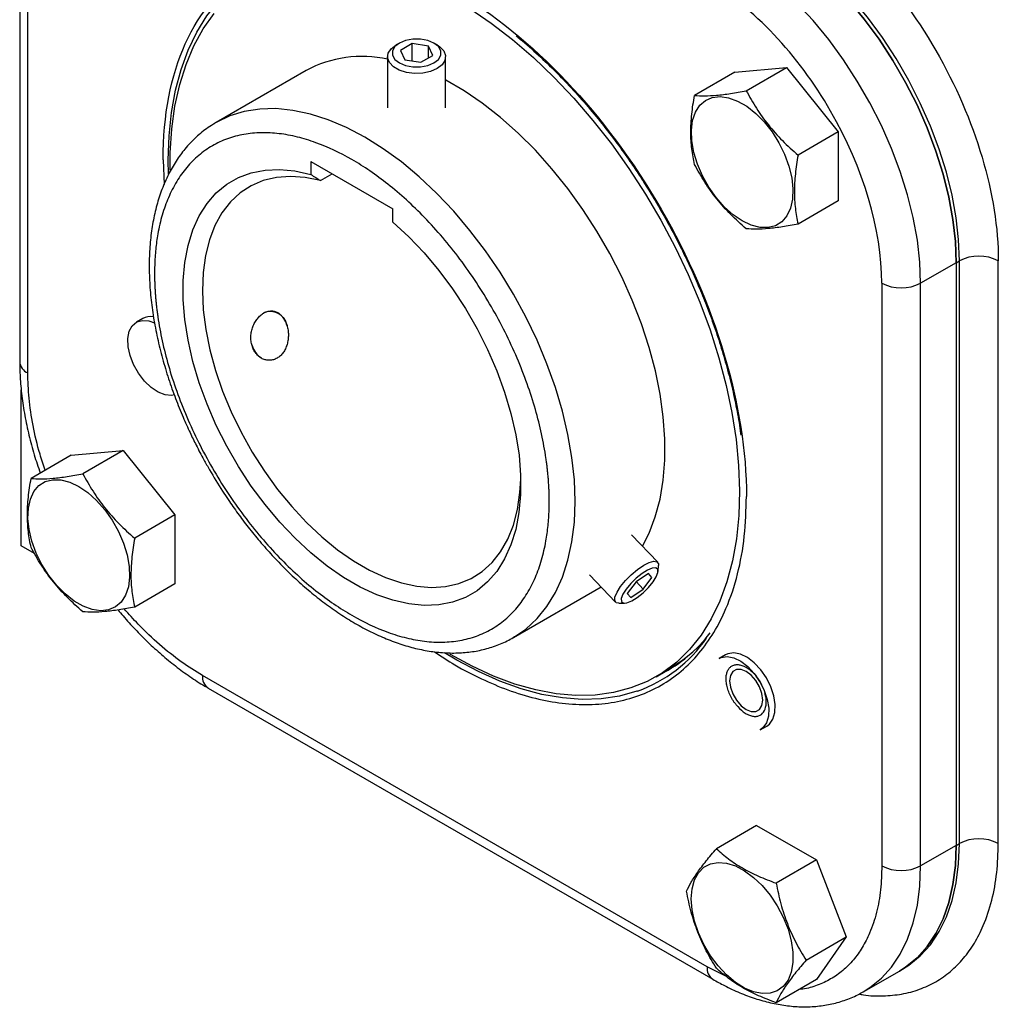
# Model space of a CAD drawing. Header units: inches. Extents: x 0.2 to 10.8, y 0.2 to 8.2.
# Tile 11 of 18: x 9.118 to 9.819, y 1.15 to 1.856. Entities that reach past the tile are written whole.
import ezdxf

# ---------------------------------------------------------------- set-up
doc = ezdxf.new("R2010")
doc.units = ezdxf.units.IN
doc.header["$MEASUREMENT"] = 0

msp = doc.modelspace()

# ---------------------------------------------------------------- linework, layer by layer
for p, q in [((9.11761546, 2.0284979), (9.11761546, 1.61058331)), ((9.12338107, 1.6025478), (9.12338107, 2.02046239)), ((9.38985717, 1.83917939), (9.38749977, 1.83781805)), ((9.39912044, 1.83874407), (9.39061527, 1.83383414)), ((9.41073872, 1.83694691), (9.39912044, 1.83874407)), ((9.39912044, 1.82629299), (9.39912044, 1.83874407)), ((9.41385183, 1.83023982), (9.41073872, 1.83694691)), ((9.41073872, 1.82844266), (9.41073872, 1.83694691)), ((9.41696734, 1.83781805), (9.41460993, 1.83917939)), ((9.38140022, 1.82931518), (9.38140022, 1.79263575)), ((9.39061527, 1.83383414), (9.39372838, 1.82712705)), ((9.40534666, 1.82532989), (9.41385183, 1.83023982)), ((9.42306688, 1.79263575), (9.42306688, 1.82931518)), ((9.39372838, 1.82712705), (9.40534666, 1.82532989)), ((9.32298979, 1.81941271), (9.25849645, 1.7821815)), ((9.63035085, 1.81825764), (9.60154333, 1.80162741)), ((9.63035085, 1.81825764), (9.66746931, 1.82157659)), ((9.6386618, 1.80494636), (9.66746931, 1.82157659)), ((9.66746931, 1.82157659), (9.70458778, 1.77540157)), ((9.70458778, 1.77540157), (9.67578026, 1.75877134)), ((9.70458778, 1.77540157), (9.70458778, 1.7259076)), ((9.22045494, 1.75546555), (9.22114376, 1.73765607)), ((9.22433725, 1.74513616), (9.22416138, 1.75508826)), ((9.32637269, 1.75421537), (9.38529825, 1.72019837)), ((9.32637269, 1.75421537), (9.32637269, 1.74481738)), ((9.3333324, 1.74053353), (9.34170265, 1.74536558)), ((9.70458778, 1.7259076), (9.67578026, 1.70927737)), ((9.38529825, 1.71080038), (9.38529825, 1.72019837)), ((9.78919356, 1.68163159), (9.76367462, 1.66689982)), ((9.78919356, 1.68163159), (9.79151347, 1.68297085)), ((9.78919356, 1.68163159), (9.78919356, 1.26371701)), ((9.79151347, 1.26505626), (9.79151347, 1.68297085)), ((9.81935231, 1.26505626), (9.81935231, 1.68297085)), ((9.73583577, 1.66689982), (9.73583577, 1.24898523)), ((9.76367462, 1.24898523), (9.76367462, 1.66689982)), ((9.20589986, 1.6416132), (9.20126006, 1.6389347)), ((9.11874127, 1.47860917), (9.11874127, 1.59049043)), ((9.15462906, 1.54354002), (9.19174753, 1.54685897)), ((9.19174753, 1.54685897), (9.16294001, 1.53022875)), ((9.19174753, 1.54685897), (9.22886599, 1.50068395)), ((9.15462906, 1.54354002), (9.12582155, 1.5269098)), ((9.22886599, 1.50068395), (9.20005848, 1.48405373)), ((9.22886599, 1.50068395), (9.22886599, 1.45118998)), ((9.57509817, 1.46673668), (9.55642736, 1.48644571)), ((9.12834913, 1.47306266), (9.11874127, 1.47860917)), ((9.57538604, 1.46016941), (9.57572932, 1.46438412)), ((9.52617864, 1.4577904), (9.54484945, 1.43808138)), ((9.56841324, 1.45863651), (9.55955599, 1.45282946)), ((9.56474684, 1.44739122), (9.57100866, 1.45591739)), ((9.57100866, 1.45591739), (9.56841324, 1.45863651)), ((9.22886599, 1.45118998), (9.20005848, 1.43455976)), ((9.47173372, 1.4128037), (9.53448066, 1.44902674)), ((9.55955599, 1.45282946), (9.55329417, 1.44430329)), ((9.5595801, 1.45284526), (9.56474684, 1.44739122)), ((9.55329417, 1.44430329), (9.55588959, 1.44158417)), ((9.5533027, 1.44431491), (9.55588959, 1.44158417)), ((9.55588959, 1.44158417), (9.56474684, 1.44739122)), ((9.54716445, 1.43732397), (9.55139156, 1.43743888)), ((9.62379182, 1.40036931), (9.61915201, 1.39769081)), ((9.57395364, 1.38468346), (9.58819459, 1.39290458)), ((9.61056094, 1.17664211), (9.2486559, 1.38556544)), ((9.2527336, 1.37655275), (9.61463865, 1.16762941)), ((9.64867717, 1.34654619), (9.65331697, 1.34922469)), ((9.64603896, 1.27797118), (9.61723144, 1.26134095)), ((9.64603896, 1.27797118), (9.68889967, 1.25322821)), ((9.78919356, 1.26371701), (9.79151347, 1.26505626)), ((9.78919356, 1.26371701), (9.76367462, 1.24898523)), ((9.68889967, 1.25322821), (9.66009215, 1.23659799)), ((9.68889967, 1.25322821), (9.71033003, 1.1979937)), ((9.68152251, 1.18136347), (9.71033003, 1.1979937)), ((9.71033003, 1.1979937), (9.68889967, 1.16750214)), ((9.62449437, 1.16957985), (9.61056094, 1.17664211)), ((9.72289757, 1.1588583), (9.74841651, 1.17359008)), ((9.74841651, 1.17359008), (9.75073642, 1.17492933)), ((9.68889967, 1.16750214), (9.66009215, 1.15087192))]:
    msp.add_line(p, q)
at = {"flags": 128}
for points in [[(9.64999931, 1.9227231), (9.66284254, 1.91462319), (9.67557619, 1.90522105), (9.68809163, 1.89459687), (9.70028208, 1.88284131), (9.71204353, 1.87005467), (9.72327564, 1.85634602), (9.73388259, 1.84183234), (9.74377387, 1.82663744), (9.7528651, 1.81089097), (9.76107872, 1.79472726), (9.76834465, 1.77828422), (9.77460089, 1.76170213), (9.77979408, 1.74512247), (9.78387991, 1.7286867), (9.78682351, 1.71253503), (9.78859978, 1.69680526), (9.78919356, 1.68163159)], [(9.78919356, 1.68163159), (9.78859978, 1.69680526), (9.78682351, 1.71253503), (9.78387991, 1.7286867), (9.77979408, 1.74512247), (9.77460089, 1.76170213), (9.76834465, 1.77828422), (9.76107872, 1.79472726), (9.7528651, 1.81089097), (9.74377387, 1.82663744), (9.73388259, 1.84183234), (9.72327564, 1.85634602), (9.71204353, 1.87005467), (9.70028208, 1.88284131), (9.68809163, 1.89459687), (9.67557619, 1.90522105), (9.66284254, 1.91462319), (9.64999931, 1.9227231)], [(9.79151347, 1.68297085), (9.79091969, 1.69814451), (9.78914342, 1.71387428), (9.78619981, 1.73002595), (9.78211399, 1.74646173), (9.7769208, 1.76304138), (9.77066455, 1.77962347), (9.76339863, 1.79606651), (9.75518501, 1.81223022), (9.74609378, 1.82797669), (9.73620249, 1.84317159), (9.72559555, 1.85768528), (9.71436343, 1.87139392), (9.70260198, 1.88418057), (9.69041153, 1.89593612), (9.67789609, 1.9065603), (9.66516244, 1.91596245), (9.65231922, 1.92406236)], [(9.76367462, 1.66689982), (9.76308084, 1.68207348), (9.76130457, 1.69780325), (9.75836096, 1.71395492), (9.75427514, 1.7303907), (9.74908195, 1.74697036), (9.7428257, 1.76355244), (9.73555978, 1.77999548), (9.72734616, 1.79615919), (9.71825493, 1.81190567), (9.70836364, 1.82710057), (9.6977567, 1.84161425), (9.68652458, 1.85532289), (9.67476313, 1.86810954), (9.66257268, 1.8798651), (9.65005724, 1.89048927), (9.63732359, 1.89989142), (9.62448037, 1.90799133)], [(9.22416138, 1.75508826), (9.22474012, 1.77261505), (9.22647311, 1.78937563), (9.22935064, 1.80527626), (9.23335664, 1.82022802), (9.23846869, 1.83414729), (9.2446582, 1.84695623), (9.25189057, 1.85858321), (9.26012535, 1.86896321), (9.26931648, 1.87803817), (9.27143265, 1.87983029)], [(9.22549538, 1.74797584), (9.2255715, 1.76041137), (9.22667322, 1.77757195), (9.22893733, 1.79391431), (9.23235087, 1.80934485), (9.23689428, 1.82377517), (9.24254154, 1.83712262), (9.2492603, 1.84931074), (9.25701208, 1.86026974)], [(9.44030926, 1.86396896), (9.45569712, 1.85347696), (9.47093554, 1.84173197), (9.48593724, 1.82880125), (9.5006163, 1.81475887), (9.51488863, 1.79968526), (9.52867248, 1.78366677), (9.54188891, 1.76679515), (9.5544622, 1.74916704), (9.56632034, 1.73088341), (9.5773954, 1.71204898), (9.58762396, 1.69277164), (9.59694742, 1.67316181), (9.60531237, 1.65333181), (9.61267091, 1.63339523), (9.61898088, 1.61346625), (9.62420615, 1.59365904), (9.62831677, 1.57408704), (9.63128922, 1.55486236), (9.63310645, 1.53609513), (9.63375807, 1.51789283), (9.63324033, 1.50035972), (9.63155621, 1.48359624), (9.62871535, 1.46769841), (9.62473402, 1.45275728), (9.61963504, 1.43885844), (9.61344759, 1.4260815), (9.60620714, 1.41449965), (9.59795514, 1.40417921), (9.58873887, 1.39517932), (9.57861111, 1.38755152), (9.56762988, 1.38133949), (9.55585807, 1.37657883), (9.54336312, 1.3732968), (9.53021659, 1.3715122), (9.51649379, 1.37123525), (9.50227331, 1.37246754), (9.48763662, 1.37520201), (9.47266754, 1.379423), (9.45745183, 1.38510633), (9.44207663, 1.39221944), (9.42663002, 1.4007216), (9.42594475, 1.40113007)], [(9.41696734, 1.83781805), (9.41891149, 1.83652259), (9.42175334, 1.83351813), (9.4230138, 1.83017316), (9.42259078, 1.82675869), (9.42051853, 1.82355134), (9.41696494, 1.82081093), (9.4122179, 1.81875949), (9.40666199, 1.8175632), (9.40074732, 1.817319), (9.39495305, 1.81804665), (9.3897486, 1.81968721), (9.38555561, 1.82210777), (9.38271377, 1.82511223), (9.3814533, 1.8284572), (9.38187632, 1.83187167), (9.38394857, 1.83507903), (9.38750216, 1.83781943), (9.38750216, 1.83781943)], [(9.38985918, 1.83918055), (9.38664094, 1.83662344), (9.384949, 1.83361737), (9.384949, 1.8304566), (9.38664094, 1.82745053), (9.38985918, 1.82489341), (9.39428872, 1.82303556), (9.39949595, 1.82205883), (9.40497115, 1.82205883), (9.41017838, 1.82303556), (9.41460792, 1.82489341), (9.41782617, 1.82745053), (9.4195181, 1.8304566), (9.4195181, 1.83361737), (9.41782617, 1.83662344), (9.41460792, 1.83918055), (9.41017838, 1.84103841), (9.40497115, 1.84201514), (9.39949595, 1.84201514), (9.39428872, 1.84103841), (9.38985918, 1.83918055)], [(9.56410503, 1.47834111), (9.56890085, 1.48761127), (9.57340504, 1.49928385), (9.57681485, 1.51198721), (9.57910433, 1.52562468), (9.58025605, 1.54009245), (9.58026126, 1.55528043), (9.5791199, 1.57107301), (9.57684068, 1.58735002), (9.57344093, 1.60398757), (9.56894652, 1.62085905), (9.56339167, 1.63783604), (9.55681865, 1.65478935), (9.54927748, 1.67158994), (9.54082555, 1.68810996), (9.5315272, 1.70422368), (9.52145318, 1.71980847), (9.51068017, 1.73474571), (9.49929016, 1.74892172), (9.48736982, 1.76222862), (9.47500989, 1.77456513), (9.46230442, 1.78583736), (9.44935012, 1.79595953), (9.43624557, 1.80485459), (9.42309051, 1.81245486), (9.42306688, 1.81246731)], [(9.63568663, 1.7116086), (9.62917279, 1.71604594), (9.62286832, 1.72169464), (9.61697583, 1.72837313), (9.61168473, 1.73586678), (9.60716507, 1.74393471), (9.60356211, 1.75231763), (9.60099167, 1.76074611), (9.59953634, 1.76894923), (9.59924292, 1.77666336), (9.60012083, 1.78364054), (9.60214185, 1.78965653), (9.60524103, 1.79451797), (9.60931875, 1.7980686), (9.61424396, 1.80019431), (9.61985836, 1.80082678), (9.62598148, 1.79994568), (9.63241654, 1.79757932), (9.63895671, 1.79380376), (9.64539177, 1.78874036), (9.65151489, 1.78255185), (9.65712929, 1.77543714), (9.6620545, 1.7676249), (9.66613222, 1.75936623), (9.6692314, 1.75092655), (9.67125242, 1.74257714), (9.67213033, 1.73458635), (9.67183691, 1.727211), (9.67038158, 1.72068816), (9.66781114, 1.71522746), (9.66420818, 1.71100442), (9.65968852, 1.70815478), (9.65439742, 1.70677011), (9.64850493, 1.70689494), (9.64220046, 1.70852523), (9.63568663, 1.7116086)], [(9.51590885, 1.51044121), (9.51533504, 1.52594899), (9.51361796, 1.54200126), (9.51077068, 1.55847585), (9.50681488, 1.57524739), (9.50178065, 1.59218822), (9.49570632, 1.60916942), (9.48863811, 1.62606176), (9.48062981, 1.64273667), (9.47174238, 1.65906724), (9.46204345, 1.67492919), (9.45160684, 1.6902018), (9.44051197, 1.70476884), (9.42884329, 1.71851945), (9.41668959, 1.73134896), (9.40414338, 1.74315975), (9.39130015, 1.75386192), (9.37825763, 1.76337403), (9.36511508, 1.77162368), (9.35197254, 1.77854809), (9.33893002, 1.78409455), (9.32608679, 1.78822086), (9.31354058, 1.79089562), (9.30138688, 1.79209846), (9.2897182, 1.79182023), (9.27862333, 1.79006306), (9.26818672, 1.7868403), (9.25849645, 1.7821815)], [(9.25849645, 1.7821815), (9.25848779, 1.78217649), (9.25786659, 1.78181357)], [(9.38529825, 1.71080038), (9.39667141, 1.70024712), (9.40765136, 1.68865289), (9.41813239, 1.6761293), (9.42801358, 1.66279696), (9.43719977, 1.64878424), (9.44560253, 1.63422606), (9.45314094, 1.61926259), (9.45974242, 1.60403793), (9.4653434, 1.58869867), (9.46988995, 1.57339249), (9.47333829, 1.55826679), (9.47565522, 1.54346721), (9.47681844, 1.52913624), (9.47681673, 1.51541188), (9.47565012, 1.50242628), (9.47332985, 1.49030446), (9.46987824, 1.47916316), (9.46532854, 1.46910965), (9.45972455, 1.46024073), (9.45312024, 1.45264179), (9.44557919, 1.44638601), (9.43717402, 1.44153363), (9.42798566, 1.43813136), (9.41810258, 1.43621196), (9.40761994, 1.43579392), (9.39663868, 1.43688126), (9.38526454, 1.43946351), (9.37360702, 1.4435158), (9.36177839, 1.44899913), (9.34989254, 1.45586069), (9.33806391, 1.46403441), (9.3264064, 1.47344158), (9.31503226, 1.48399164), (9.304051, 1.495583), (9.29356836, 1.50810403), (9.28368528, 1.52143419), (9.27449691, 1.53544512), (9.26609174, 1.55000191), (9.2585507, 1.5649644), (9.25194639, 1.58018851), (9.2463424, 1.59552766), (9.2417927, 1.61083414), (9.23834109, 1.62596058), (9.23602081, 1.64076133), (9.2348542, 1.65509387), (9.2348525, 1.6688202), (9.23601571, 1.68180815), (9.23833265, 1.69393266), (9.24178099, 1.70507699), (9.24632754, 1.71513383), (9.25192852, 1.72400634), (9.25852999, 1.7316091), (9.2660684, 1.7378689), (9.27447116, 1.74272547), (9.28365736, 1.74613203), (9.29353855, 1.7480558), (9.30401958, 1.74847824), (9.31499953, 1.74739529), (9.32637269, 1.74481738)], [(9.3333324, 1.74053353), (9.32235329, 1.7427887), (9.31178697, 1.74354715), (9.3017413, 1.74280115), (9.2923188, 1.74055832), (9.28361566, 1.73684154), (9.2757207, 1.73168875), (9.26871451, 1.72515256), (9.26266861, 1.71729967), (9.2576447, 1.70821023), (9.25369406, 1.69797703), (9.25085702, 1.68670451), (9.24916253, 1.67450774), (9.24862789, 1.6615112), (9.24925856, 1.64784756), (9.2510481, 1.63365627), (9.25397824, 1.61908218), (9.25801908, 1.60427407), (9.26312937, 1.58938306), (9.26925695, 1.57456116), (9.27633928, 1.55995965), (9.28430406, 1.54572757), (9.29307001, 1.53201018), (9.30254763, 1.51894751), (9.31264021, 1.50667288), (9.32324472, 1.49531158), (9.33425292, 1.48497956), (9.34555245, 1.47578231), (9.35702798, 1.46781368), (9.36856238, 1.46115501), (9.38003791, 1.45587428), (9.39133744, 1.45202537), (9.40234564, 1.44964759), (9.41295015, 1.44876518), (9.42304273, 1.44938718), (9.43252036, 1.45150721), (9.4412863, 1.45510365), (9.44925108, 1.46013979), (9.45633341, 1.46656422), (9.46246099, 1.47431137), (9.46757128, 1.48330216), (9.47161212, 1.49344482), (9.47454226, 1.50463583), (9.4763318, 1.51676096), (9.47691199, 1.5263168)], [(9.22850262, 1.58682846), (9.2264622, 1.58645548), (9.22183158, 1.58685043), (9.21686335, 1.58878615), (9.21184627, 1.59215015), (9.20707191, 1.59674693), (9.20281772, 1.60230934), (9.19933096, 1.60851412), (9.19681426, 1.61500065), (9.19541388, 1.62139198), (9.1952112, 1.62731666), (9.19621801, 1.63243036), (9.1983758, 1.63643591), (9.20155915, 1.6391005), (9.20558307, 1.64026929), (9.2102137, 1.63987435), (9.214331, 1.63837014)], [(9.15996484, 1.52114351), (9.16647867, 1.51670617), (9.17278315, 1.51105747), (9.17867563, 1.50437898), (9.18396673, 1.49688534), (9.1884864, 1.4888174), (9.19208935, 1.48043448), (9.1946598, 1.472006), (9.19611512, 1.46380288), (9.19640855, 1.45608876), (9.19553064, 1.44911157), (9.19350962, 1.44309558), (9.19041044, 1.43823415), (9.18633271, 1.43468351), (9.1814075, 1.4325578), (9.17579311, 1.43192533), (9.16966998, 1.43280643), (9.16323492, 1.43517279), (9.15669476, 1.43894835), (9.1502597, 1.44401175), (9.14413657, 1.45020026), (9.13852218, 1.45731497), (9.13359697, 1.46512721), (9.12951924, 1.47338588), (9.12642006, 1.48182556), (9.12439904, 1.49017497), (9.12352114, 1.49816576), (9.12381456, 1.50554111), (9.12526988, 1.51206395), (9.12784033, 1.51752465), (9.13144329, 1.52174769), (9.13596295, 1.52459733), (9.14125405, 1.525982), (9.14714653, 1.52585718), (9.15345101, 1.52422688), (9.15996484, 1.52114351)], [(9.47250733, 1.41325683), (9.48062981, 1.41887807), (9.48863811, 1.42630679), (9.49570632, 1.43503835), (9.50178065, 1.44500627), (9.50681488, 1.45613472), (9.51077068, 1.46833898), (9.51361796, 1.48152617), (9.51533504, 1.49559594), (9.51590885, 1.51044121)], [(9.54716445, 1.43732397), (9.54535052, 1.43769304), (9.5442772, 1.43922614), (9.54447553, 1.44182725), (9.54592944, 1.44528563), (9.54852114, 1.4493211), (9.55204067, 1.45360674), (9.55620289, 1.45779535), (9.56067061, 1.46154759), (9.56508188, 1.46455948), (9.56907932, 1.46658701), (9.57233909, 1.46746593), (9.5745971, 1.46712503), (9.57567042, 1.46559192), (9.57572932, 1.46438412)], [(9.57177166, 1.4527042), (9.5741161, 1.45641058), (9.57528935, 1.45950024), (9.57517657, 1.46167076), (9.5737888, 1.46270966), (9.57126188, 1.46251525), (9.56784316, 1.46110657), (9.5638673, 1.45862149), (9.55972347, 1.45530329), (9.55581731, 1.45147676), (9.55253117, 1.44751648), (9.55018673, 1.4438101), (9.54901348, 1.44072044), (9.54912626, 1.43854992), (9.55051403, 1.43751102), (9.55304095, 1.43770543), (9.55645966, 1.43911411), (9.56043553, 1.44159919), (9.56457936, 1.44491739), (9.56848552, 1.44874392), (9.57177166, 1.4527042)], [(9.47173372, 1.4128037), (9.47174238, 1.41280871), (9.47250733, 1.41325683)], [(9.56067019, 1.37441611), (9.56018073, 1.37424652), (9.54772719, 1.37082222), (9.53462161, 1.36887869), (9.5209373, 1.3684268), (9.50675078, 1.36946908), (9.49214138, 1.3719997), (9.4771908, 1.37600451), (9.46198267, 1.38146111), (9.44660202, 1.38833898), (9.43113487, 1.39659967), (9.4223484, 1.40188745)], [(9.60022028, 1.40235111), (9.59289247, 1.39634947), (9.58364232, 1.39027661)], [(9.61915201, 1.39769081), (9.62070967, 1.39841761), (9.62496386, 1.39906825), (9.62973822, 1.39815266), (9.63475531, 1.39572407), (9.63972353, 1.3919236), (9.64435416, 1.38697213)], [(9.64899396, 1.38965064), (9.64436334, 1.3946021), (9.63939511, 1.39840257), (9.63437803, 1.40083117), (9.62960366, 1.40174675), (9.62534948, 1.40109612), (9.62379182, 1.40036931)], [(9.6385544, 1.36111994), (9.6422144, 1.35967647), (9.64551615, 1.3597131), (9.64813642, 1.36122624), (9.64981875, 1.36406779), (9.65039843, 1.36795959), (9.64981875, 1.37252068), (9.64813642, 1.37730459), (9.64551615, 1.38184304), (9.6422144, 1.38569178), (9.6385544, 1.38847406), (9.63489439, 1.38991754), (9.63159264, 1.38988091), (9.62897237, 1.38836776), (9.62729005, 1.38552622), (9.62671036, 1.38163442), (9.62729005, 1.37707333), (9.62897237, 1.37228942), (9.63159264, 1.36775096), (9.63489439, 1.36390223), (9.6385544, 1.36111994)], [(9.64435416, 1.38697213), (9.64837807, 1.38115743), (9.65156143, 1.37481741), (9.65371921, 1.36832054), (9.65472602, 1.3620444), (9.65452334, 1.35635373), (9.65312296, 1.35157924), (9.65060626, 1.34799843), (9.64867717, 1.34654619)], [(9.65331697, 1.34922469), (9.65524607, 1.35067693), (9.65776277, 1.35425775), (9.65916315, 1.35903223), (9.65936583, 1.3647229), (9.65835902, 1.37099905), (9.65620123, 1.37749591), (9.65301788, 1.38383593), (9.64899396, 1.38965064)], [(9.75073642, 1.17492933), (9.75518501, 1.17774083), (9.76339863, 1.1844213), (9.77066455, 1.19247528), (9.7769208, 1.20183405), (9.78211399, 1.21241778), (9.78619981, 1.22413616), (9.78914342, 1.23688922), (9.79091969, 1.25056816), (9.79151347, 1.26505626)], [(9.78919356, 1.26371701), (9.78859978, 1.2492289), (9.78682351, 1.23554997), (9.78387991, 1.22279691), (9.77979408, 1.21107853), (9.77460089, 1.2004948), (9.76834465, 1.19113603), (9.76107872, 1.18308205), (9.7528651, 1.17640158), (9.74841651, 1.17359008)], [(9.74841651, 1.17359008), (9.7528651, 1.17640158), (9.76107872, 1.18308205), (9.76834465, 1.19113603), (9.77460089, 1.2004948), (9.77979408, 1.21107853), (9.78387991, 1.22279691), (9.78682351, 1.23554997), (9.78859978, 1.2492289), (9.78919356, 1.26371701)], [(9.59920619, 1.22544862), (9.59979244, 1.23263211), (9.60153237, 1.23890785), (9.60437004, 1.24407412), (9.60821425, 1.24796487), (9.61294144, 1.25045506), (9.61839969, 1.25146464), (9.62441355, 1.25096117), (9.63078974, 1.24896083), (9.63732331, 1.24552791), (9.64380429, 1.24077275), (9.65002435, 1.23484818), (9.65578359, 1.22794463), (9.66089689, 1.22028398), (9.66519992, 1.21211244), (9.66855437, 1.20369266), (9.67085241, 1.19529527), (9.6720202, 1.18719015), (9.6720202, 1.17963781), (9.67085241, 1.17288099), (9.66855437, 1.16713686), (9.66519992, 1.16259005), (9.66089689, 1.15938668), (9.65578359, 1.15762972), (9.65002435, 1.15737564), (9.64380429, 1.15863261), (9.63732331, 1.16136022), (9.63078974, 1.16547081), (9.62441355, 1.17083226), (9.61839969, 1.17727224), (9.61294144, 1.18458378), (9.60821425, 1.19253187), (9.60437004, 1.20086106), (9.60153237, 1.20930363), (9.59979244, 1.21758824), (9.59920619, 1.22544862)], [(9.7225325, 1.15864911), (9.72734616, 1.1616698), (9.73555978, 1.16835027), (9.7428257, 1.17640425), (9.74908195, 1.18576303), (9.75427514, 1.19634676), (9.75836096, 1.20806514), (9.76130457, 1.2208182), (9.76308084, 1.23449713), (9.76367462, 1.24898523)]]:
    msp.add_lwpolyline(points, dxfattribs=at)
for centre, radius, start, end in [((9.36306707, 1.74540512), 0.08416241, 77.41835658, 118.43684664), ((9.80543289, 1.65610645), 0.03025634, 62.60967224, 117.39032776), ((9.74975519, 1.69376421), 0.03025634, 242.60967224, 297.39032776), ((9.29733133, 1.63463727), 0.01194549, 8.98685431, 113.59095988), ((9.21134932, 1.63183324), 0.01119572, 79.27751796, 119.12685315), ((9.2988285, 1.6259214), 0.01491464, 194.38479322, 237.99022645), ((9.12746698, 1.61156572), 0.00990038, 185.69479925, 245.62534171), ((9.52694757, 1.46971627), 0.10109073, 289.48668101, 325.45802182), ((9.53260658, 1.47641243), 0.1002905, 296.59398408, 322.99427457), ((9.2583016, 1.38450074), 0.00970429, 173.70115249, 234.98666711), ((9.80543289, 1.23819187), 0.03025634, 62.60967224, 117.39032776), ((9.74975519, 1.27584962), 0.03025634, 242.60967224, 297.39032776), ((9.62043219, 1.17567507), 0.00991851, 174.40489, 234.01249871)]:
    msp.add_arc(centre, radius, start, end)
for points, knots in [([(9.66623864, 1.94817151), (9.70684576, 1.92472951), (9.74579279, 1.88361679), (9.80321993, 1.78415007), (9.81935231, 1.72986245), (9.81935231, 1.68297085)], [0, 0, 0, 0, 0.5, 0.5, 1, 1, 1, 1]), ([(9.22045494, 1.75546555), (9.22045494, 1.81951954), (9.2424918, 1.86823328), (9.32093735, 1.91353365), (9.37413904, 1.90826833), (9.4850778, 1.84422474), (9.53827949, 1.78806471), (9.61672504, 1.65219302), (9.6387619, 1.57803607), (9.6387619, 1.51398207)], [0, 0, 0, 0, 0.25, 0.25, 0.5, 0.5, 0.75, 0.75, 1, 1, 1, 1]), ([(9.73583577, 1.66689982), (9.73583577, 1.70526568), (9.72263654, 1.74968282), (9.6756507, 1.83106469), (9.64378495, 1.86470237), (9.61056094, 1.88388218)], [0, 0, 0, 0, 0.5, 0.5, 1, 1, 1, 1]), ([(9.47364279, 1.84436818), (9.47405859, 1.84403981), (9.47890533, 1.8402122), (9.48800611, 1.83205093), (9.50083666, 1.81990652), (9.51327763, 1.8069688), (9.52524342, 1.79349599), (9.53655153, 1.77970891), (9.54689684, 1.76610109), (9.55551787, 1.75393073), (9.56293004, 1.7428249), (9.56987827, 1.73190007), (9.57451405, 1.72402034), (9.57699282, 1.71980701)], [0, 0, 0, 0, 0.0106492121, 0.1241308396, 0.2372133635, 0.3496537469, 0.4609919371, 0.5702381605, 0.6747915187, 0.7695367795, 0.8375083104, 0.9131149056, 1, 1, 1, 1]), ([(9.60154333, 1.75213344), (9.60072002, 1.75573585), (9.6000471, 1.7594365), (9.59912063, 1.76711172), (9.59886999, 1.77108819), (9.59886148, 1.77936301), (9.599105, 1.7836697), (9.6000378, 1.79254281), (9.60071704, 1.79705796), (9.60154333, 1.80162741)], [0, 0, 0, 0, 0.25, 0.25, 0.5, 0.5, 0.75, 0.75, 1, 1, 1, 1]), ([(9.60154333, 1.80162741), (9.60377813, 1.80142557), (9.60617188, 1.80131131), (9.61140262, 1.80132701), (9.61424268, 1.80145868), (9.62044363, 1.80200898), (9.62381156, 1.80242893), (9.63099499, 1.80352633), (9.63476633, 1.80419493), (9.6386618, 1.80494636)], [0, 0, 0, 0, 0.25, 0.25, 0.5, 0.5, 0.75, 0.75, 1, 1, 1, 1]), ([(9.6386618, 1.80494636), (9.64089659, 1.80066682), (9.64329035, 1.79646345), (9.64852108, 1.78826909), (9.65136115, 1.78427959), (9.6575621, 1.77655017), (9.66093003, 1.77280401), (9.66811345, 1.76556679), (9.6718848, 1.76211236), (9.67578026, 1.75877134)], [0, 0, 0, 0, 0.25, 0.25, 0.5, 0.5, 0.75, 0.75, 1, 1, 1, 1]), ([(9.25787887, 1.78161632), (9.25612948, 1.78061045), (9.25119735, 1.77777457), (9.24385734, 1.7716391), (9.23618295, 1.76359409), (9.22960479, 1.75457127), (9.22408847, 1.74489295), (9.21946998, 1.73431192), (9.21577702, 1.72291182), (9.21302963, 1.71077661), (9.21123561, 1.6979952), (9.21039359, 1.68465816), (9.21049397, 1.67085687), (9.21152013, 1.65668439), (9.21344862, 1.64223725), (9.21624727, 1.6276222), (9.21986967, 1.61296768), (9.22424067, 1.59845256), (9.2292065, 1.58440659), (9.23441307, 1.57151451), (9.23941003, 1.56038919), (9.24439236, 1.55018275), (9.24903587, 1.54132371), (9.25233379, 1.53552136), (9.25367587, 1.53316011)], [0, 0, 0, 0, 0.028491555, 0.08032751, 0.133891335, 0.182875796, 0.232292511, 0.282080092, 0.332135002, 0.382341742, 0.432597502, 0.482821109, 0.532937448, 0.582896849, 0.632650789, 0.682127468, 0.731201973, 0.779625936, 0.826826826, 0.871143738, 0.908655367, 0.939101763, 0.975217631, 1, 1, 1, 1]), ([(9.49734962, 1.51044121), (9.49734508, 1.51144249), (9.49733601, 1.51344374), (9.49726248, 1.51647757), (9.49714507, 1.51953178), (9.49697948, 1.52260885), (9.49676687, 1.52570811), (9.49650693, 1.52882975), (9.49619975, 1.53197372), (9.49584529, 1.53514001), (9.49544355, 1.53832868), (9.49435343, 1.54612526), (9.49205594, 1.55872558), (9.48755736, 1.57654756), (9.48170608, 1.59477242), (9.47443157, 1.61334539), (9.46587431, 1.63183239), (9.45607799, 1.65002182), (9.44522317, 1.66760135), (9.43349252, 1.6842545), (9.42104461, 1.69984145), (9.40818872, 1.71401963), (9.39500165, 1.7268274), (9.37768527, 1.74153301), (9.35583547, 1.75646837), (9.33398647, 1.76675987), (9.31667007, 1.77204753), (9.30348372, 1.77446523), (9.29062706, 1.77513033), (9.27817979, 1.77391567), (9.26644842, 1.77080643), (9.25559412, 1.76576006), (9.24579716, 1.75888098), (9.23724026, 1.75027461), (9.22996523, 1.74010015), (9.22411418, 1.72863186), (9.21961518, 1.71600302), (9.21711961, 1.705198), (9.21580273, 1.69681303), (9.21513987, 1.69126476), (9.21466991, 1.68558498), (9.21437569, 1.67978343), (9.21433945, 1.67581582), (9.21432132, 1.67382997)], [0, 0, 0, 0, 0.005838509, 0.011669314, 0.017494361, 0.023315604, 0.029134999, 0.034954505, 0.04077608, 0.046601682, 0.052433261, 0.058272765, 0.089145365, 0.120023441, 0.152182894, 0.184347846, 0.217191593, 0.250040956, 0.282884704, 0.315734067, 0.34789352, 0.380058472, 0.410931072, 0.441809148, 0.500001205, 0.558193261, 0.589065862, 0.619943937, 0.652103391, 0.684268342, 0.71711209, 0.749961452, 0.7828052, 0.815654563, 0.847814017, 0.879978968, 0.910851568, 0.941729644, 0.953398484, 0.965044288, 0.9766827, 0.98832939, 1, 1, 1, 1]), ([(9.67578026, 1.75877134), (9.67495695, 1.75421836), (9.67428404, 1.74974078), (9.67335756, 1.74099588), (9.67310692, 1.73673002), (9.67309841, 1.72844538), (9.67334193, 1.72441985), (9.67427473, 1.71662374), (9.67495397, 1.71289282), (9.67578026, 1.70927737)], [0, 0, 0, 0, 0.25, 0.25, 0.5, 0.5, 0.75, 0.75, 1, 1, 1, 1]), ([(9.6386618, 1.70595842), (9.63478038, 1.70928739), (9.63104079, 1.71271384), (9.62395711, 1.71983851), (9.62061576, 1.72353862), (9.61439779, 1.73125822), (9.61151689, 1.73528554), (9.60619908, 1.74359975), (9.60378621, 1.74783842), (9.60154333, 1.75213344)], [0, 0, 0, 0, 0.25, 0.25, 0.5, 0.5, 0.75, 0.75, 1, 1, 1, 1]), ([(9.57699282, 1.71980701), (9.58051856, 1.71353346), (9.5854493, 1.70475991), (9.59216208, 1.69158907), (9.59759777, 1.68034802), (9.60364368, 1.66684043), (9.60950172, 1.65259485), (9.61507708, 1.63764605), (9.62021781, 1.62224143), (9.62481506, 1.60654981), (9.62881829, 1.59070407), (9.6320675, 1.57486941), (9.63403263, 1.5638784), (9.63468646, 1.55828408), (9.6347375, 1.55784737)], [0, 0, 0, 0, 0.119661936, 0.167346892, 0.24650507, 0.328410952, 0.416009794, 0.507149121, 0.600956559, 0.696736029, 0.793994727, 0.892371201, 0.991598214, 1, 1, 1, 1]), ([(9.67578026, 1.70927737), (9.67189884, 1.70852865), (9.66815926, 1.70786597), (9.66107558, 1.70678059), (9.65773423, 1.70635954), (9.65151625, 1.7057994), (9.64863536, 1.70566061), (9.64331755, 1.70564021), (9.64090468, 1.70575585), (9.6386618, 1.70595842)], [0, 0, 0, 0, 0.25, 0.25, 0.5, 0.5, 0.75, 0.75, 1, 1, 1, 1]), ([(9.21432132, 1.67382997), (9.21432586, 1.67282869), (9.21433493, 1.67082744), (9.21440846, 1.66779362), (9.21452587, 1.66473941), (9.21469145, 1.66166234), (9.21490406, 1.65856307), (9.215164, 1.65544143), (9.21547119, 1.65229746), (9.21582565, 1.64913117), (9.21622739, 1.6459425), (9.21731751, 1.63814593), (9.21961499, 1.6255456), (9.22411357, 1.60772362), (9.22996486, 1.58949877), (9.23723936, 1.57092579), (9.24579663, 1.55243879), (9.25559294, 1.53424936), (9.26644777, 1.51666983), (9.27817841, 1.50001669), (9.29062633, 1.48442973), (9.30348222, 1.47025155), (9.31666928, 1.45744378), (9.33398566, 1.44273818), (9.35583547, 1.42780281), (9.37768446, 1.41751131), (9.39500087, 1.41222366), (9.40818721, 1.40980595), (9.42104387, 1.40914086), (9.43349115, 1.41035551), (9.44522252, 1.41346476), (9.45607682, 1.41851113), (9.46587378, 1.4253902), (9.47443067, 1.43399657), (9.48170571, 1.44417103), (9.48755675, 1.45563932), (9.49205576, 1.46826816), (9.49455132, 1.47907319), (9.49586821, 1.48745815), (9.49653107, 1.49300642), (9.49700103, 1.4986862), (9.49729524, 1.50448775), (9.49733148, 1.50845537), (9.49734962, 1.51044121)], [0, 0, 0, 0, 0.0058385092, 0.0116693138, 0.0174943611, 0.0233156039, 0.029134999, 0.034954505, 0.0407760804, 0.0466016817, 0.0524332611, 0.0582727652, 0.0891453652, 0.1200234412, 0.1521828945, 0.1843478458, 0.2171915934, 0.2500409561, 0.2828847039, 0.3157340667, 0.3478935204, 0.3800584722, 0.4109310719, 0.4418091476, 0.5000012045, 0.5581932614, 0.5890658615, 0.6199439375, 0.6521033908, 0.6842683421, 0.7171120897, 0.7499614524, 0.7828052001, 0.8156545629, 0.8478140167, 0.8799789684, 0.9108515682, 0.9417296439, 0.9533984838, 0.9650442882, 0.9766826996, 0.9883293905, 1, 1, 1, 1]), ([(9.29259203, 1.64545953), (9.29176225, 1.64498051), (9.29096925, 1.64440548), (9.28945462, 1.64307128), (9.28872577, 1.64230227), (9.28738794, 1.64061956), (9.28677968, 1.63971065), (9.28568714, 1.63775835), (9.28520226, 1.63670803), (9.28440485, 1.63455874), (9.2840857, 1.63345003), (9.28361535, 1.63116184), (9.28346948, 1.630001), (9.28336214, 1.62770107), (9.28339986, 1.62654497), (9.28366485, 1.62427528), (9.28388842, 1.62318079), (9.28451406, 1.62107043), (9.28492229, 1.62004503), (9.28589043, 1.61815322), (9.2864502, 1.61727979), (9.28771951, 1.615679), (9.28842872, 1.61495656), (9.28993344, 1.61372223), (9.29073587, 1.61320092), (9.29243958, 1.61235878), (9.2933128, 1.61205175), (9.2950959, 1.61165704), (9.29601596, 1.61157023), (9.29783614, 1.61162942), (9.29873293, 1.61177224), (9.30049751, 1.61228291), (9.30136852, 1.61265429), (9.30302806, 1.61361233), (9.30380426, 1.61418903), (9.30525493, 1.61552956), (9.30593588, 1.6163033), (9.30715486, 1.61799777), (9.30769275, 1.61891365), (9.3086308, 1.62088124), (9.30903104, 1.62193994), (9.30966178, 1.62410571), (9.30989808, 1.62522262), (9.31021322, 1.62752617), (9.3102882, 1.62869402), (9.31027792, 1.63100558), (9.31019263, 1.6321664), (9.30986329, 1.63444245), (9.30962332, 1.63553856), (9.30899745, 1.63764894), (9.30860591, 1.63867268), (9.30770156, 1.64055818), (9.30718853, 1.64142698), (9.30603731, 1.64301608), (9.30539951, 1.64373146), (9.30404842, 1.64495059), (9.30332888, 1.64546369), (9.30179396, 1.64628913), (9.30100376, 1.64658794), (9.2993748, 1.6469674), (9.29852652, 1.64704711), (9.29682527, 1.64697616), (9.29597565, 1.64682867), (9.29427563, 1.64631162), (9.2934218, 1.64593854), (9.29259203, 1.64545953)], [0, 0, 0, 0, 0.03125, 0.03125, 0.0625, 0.0625, 0.09375, 0.09375, 0.125, 0.125, 0.15625, 0.15625, 0.1875, 0.1875, 0.21875, 0.21875, 0.25, 0.25, 0.28125, 0.28125, 0.3125, 0.3125, 0.34375, 0.34375, 0.375, 0.375, 0.40625, 0.40625, 0.4375, 0.4375, 0.46875, 0.46875, 0.5, 0.5, 0.53125, 0.53125, 0.5625, 0.5625, 0.59375, 0.59375, 0.625, 0.625, 0.65625, 0.65625, 0.6875, 0.6875, 0.71875, 0.71875, 0.75, 0.75, 0.78125, 0.78125, 0.8125, 0.8125, 0.84375, 0.84375, 0.875, 0.875, 0.90625, 0.90625, 0.9375, 0.9375, 0.96875, 0.96875, 1, 1, 1, 1]), ([(9.11769538, 1.61054552), (9.1177209, 1.60701165), (9.11777862, 1.59901644), (9.11899368, 1.58613423), (9.12109401, 1.57211836), (9.12410208, 1.55801156), (9.12778441, 1.54417766), (9.13085323, 1.53507497), (9.13233778, 1.53067154)], [0, 0, 0, 0, 0.139993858, 0.316730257, 0.492408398, 0.66664735, 0.838740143, 1, 1, 1, 1]), ([(9.13587364, 1.53271275), (9.13459384, 1.53655333), (9.13099214, 1.5473617), (9.12696954, 1.56476808), (9.12391681, 1.5844092), (9.12355782, 1.59656346), (9.12338107, 1.6025478)], [0, 0, 0, 0, 0.1589592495, 0.4473510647, 0.7278943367, 1, 1, 1, 1]), ([(9.25367587, 1.53316011), (9.2567597, 1.52798315), (9.26109115, 1.52071178), (9.2679769, 1.51032921), (9.27404859, 1.50165771), (9.28159382, 1.49166124), (9.28981252, 1.48157783), (9.29871512, 1.47151643), (9.30817392, 1.46171208), (9.3181005, 1.45232436), (9.32841252, 1.44348285), (9.33903521, 1.43529248), (9.34989948, 1.42784011), (9.36094107, 1.42119886), (9.37209965, 1.41543159), (9.3833173, 1.41059389), (9.39453815, 1.40673569), (9.40570754, 1.40390268), (9.41677132, 1.40213817), (9.42767575, 1.40148177), (9.43836135, 1.40197996), (9.44878368, 1.40365153), (9.45883252, 1.40662579), (9.46681175, 1.40988578), (9.47114315, 1.41260608), (9.47251165, 1.41346555)], [0, 0, 0, 0, 0.0544907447, 0.0765356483, 0.1130711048, 0.1508919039, 0.1913445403, 0.233421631, 0.2767199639, 0.3209214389, 0.3658057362, 0.411215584, 0.4570386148, 0.503194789, 0.5496277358, 0.5962957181, 0.6431589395, 0.6901946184, 0.7373893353, 0.7847463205, 0.8322997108, 0.8801355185, 0.9284137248, 0.9773822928, 1, 1, 1, 1]), ([(9.12582155, 1.47741583), (9.12499823, 1.48101824), (9.12432532, 1.48471888), (9.12339885, 1.4923941), (9.1231482, 1.49637057), (9.12313969, 1.50464539), (9.12338321, 1.50895208), (9.12431602, 1.51782519), (9.12499525, 1.52234034), (9.12582155, 1.5269098)], [0, 0, 0, 0, 0.25, 0.25, 0.5, 0.5, 0.75, 0.75, 1, 1, 1, 1]), ([(9.12582155, 1.5269098), (9.12805634, 1.52670795), (9.1304501, 1.52659369), (9.13568083, 1.5266094), (9.13852089, 1.52674106), (9.14472185, 1.52729137), (9.14808978, 1.52771131), (9.1552732, 1.52880871), (9.15904455, 1.52947731), (9.16294001, 1.53022875)], [0, 0, 0, 0, 0.25, 0.25, 0.5, 0.5, 0.75, 0.75, 1, 1, 1, 1]), ([(9.16294001, 1.53022875), (9.16517481, 1.5259492), (9.16756856, 1.52174583), (9.1727993, 1.51355148), (9.17563936, 1.50956197), (9.18184031, 1.50183255), (9.18520825, 1.49808639), (9.19239167, 1.49084918), (9.19616302, 1.48739474), (9.20005848, 1.48405373)], [0, 0, 0, 0, 0.25, 0.25, 0.5, 0.5, 0.75, 0.75, 1, 1, 1, 1]), ([(9.41513031, 1.40257889), (9.41995384, 1.39934082), (9.4311382, 1.3918327), (9.44874761, 1.38289124), (9.46809708, 1.37472558), (9.48749526, 1.36882375), (9.50698262, 1.3652451), (9.52598468, 1.36426365), (9.54438138, 1.36605852), (9.56171983, 1.370654), (9.57776231, 1.37811241), (9.59224157, 1.3882796), (9.60488922, 1.40099902), (9.61563864, 1.41603889), (9.62522988, 1.43480662), (9.63283114, 1.45775669), (9.63785305, 1.48474791), (9.63846205, 1.50433705), (9.6387619, 1.51398207)], [0, 0, 0, 0, 0.042302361, 0.098086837, 0.153878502, 0.213012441, 0.272153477, 0.333752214, 0.395358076, 0.458267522, 0.521184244, 0.58409369, 0.647010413, 0.70860915, 0.770215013, 0.849010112, 0.925657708, 1, 1, 1, 1]), ([(9.20005848, 1.48405373), (9.19923517, 1.47950074), (9.19856225, 1.47502316), (9.19763578, 1.46627826), (9.19738513, 1.4620124), (9.19737663, 1.45372776), (9.19762014, 1.44970223), (9.19855295, 1.44190612), (9.19923219, 1.4381752), (9.20005848, 1.43455976)], [0, 0, 0, 0, 0.25, 0.25, 0.5, 0.5, 0.75, 0.75, 1, 1, 1, 1]), ([(9.16294001, 1.43124081), (9.15905859, 1.43456978), (9.15531901, 1.43799622), (9.14823533, 1.44512089), (9.14489398, 1.448821), (9.138676, 1.4565406), (9.13579511, 1.46056792), (9.1304773, 1.46888213), (9.12806442, 1.4731208), (9.12582155, 1.47741583)], [0, 0, 0, 0, 0.25, 0.25, 0.5, 0.5, 0.75, 0.75, 1, 1, 1, 1]), ([(9.20005848, 1.43455976), (9.19617706, 1.43381103), (9.19243747, 1.43314836), (9.18535379, 1.43206297), (9.18201244, 1.43164192), (9.17579447, 1.43108179), (9.17291357, 1.430943), (9.16759576, 1.4309226), (9.16518289, 1.43103823), (9.16294001, 1.43124081)], [0, 0, 0, 0, 0.25, 0.25, 0.5, 0.5, 0.75, 0.75, 1, 1, 1, 1]), ([(9.18813368, 1.43258963), (9.18932383, 1.43114044), (9.19328287, 1.42631968), (9.20043162, 1.41854343), (9.20960705, 1.40926771), (9.21926941, 1.40046526), (9.22931234, 1.39220328), (9.2396809, 1.38468933), (9.24752328, 1.37948061), (9.25191937, 1.3770814), (9.25273992, 1.37663358)], [0, 0, 0, 0, 0.061398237, 0.204242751, 0.351265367, 0.501403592, 0.653929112, 0.808325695, 0.964222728, 1, 1, 1, 1]), ([(9.2486559, 1.38556544), (9.24356264, 1.38871078), (9.23321818, 1.395099), (9.21773033, 1.4075503), (9.20403923, 1.42037836), (9.19587871, 1.42960449), (9.19258752, 1.43332546)], [0, 0, 0, 0, 0.262633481, 0.533411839, 0.811821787, 1, 1, 1, 1]), ([(9.63136269, 1.3645645), (9.63113949, 1.3648474), (9.63069468, 1.36541119), (9.63005729, 1.36628957), (9.62944583, 1.36718693), (9.62886216, 1.36810589), (9.62830582, 1.36904568), (9.62777691, 1.37000661), (9.62681708, 1.37188547), (9.62560933, 1.37475173), (9.62456747, 1.37854252), (9.62408844, 1.38218455), (9.62422531, 1.38542444), (9.62488599, 1.38818378), (9.62602556, 1.39038166), (9.62759772, 1.39204248), (9.62962208, 1.3931045), (9.63204324, 1.39350384), (9.63480582, 1.39311264), (9.63771965, 1.39198394), (9.64014413, 1.39044983), (9.64199284, 1.3889675), (9.64329154, 1.38777264), (9.64455208, 1.38646703), (9.64534687, 1.38551015), (9.6457461, 1.38502951)], [0, 0, 0, 0, 0.017280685, 0.034438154, 0.051522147, 0.06858305, 0.08567145, 0.102837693, 0.120131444, 0.185082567, 0.250088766, 0.315039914, 0.380046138, 0.44000298, 0.500014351, 0.559971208, 0.61998259, 0.684933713, 0.749939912, 0.81489106, 0.879897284, 0.910048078, 0.939935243, 0.969829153, 1, 1, 1, 1]), ([(9.65031168, 1.37745107), (9.65015457, 1.37783843), (9.64905711, 1.38054422), (9.64727397, 1.38295977), (9.6457461, 1.38502951)], [0, 0, 0, 0, 0.143159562, 1, 1, 1, 1]), ([(9.63136269, 1.3645645), (9.63302561, 1.36275346), (9.63559368, 1.35995662), (9.63939292, 1.35761863), (9.64230196, 1.3564788), (9.64506582, 1.35609185), (9.6482438, 1.35660858), (9.65131028, 1.35892571), (9.65285333, 1.36315483), (9.65300314, 1.3674114), (9.65266373, 1.37049967), (9.65208103, 1.37245625), (9.65187392, 1.37315169)], [0, 0, 0, 0, 0.152335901, 0.235255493, 0.318104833, 0.401024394, 0.483873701, 0.636209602, 0.788545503, 0.871465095, 0.954314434, 1, 1, 1, 1]), ([(9.71958207, 1.15713136), (9.72059095, 1.15691374), (9.7265202, 1.15563472), (9.73675557, 1.15559533), (9.7502696, 1.15672767), (9.76294981, 1.16014151), (9.7746973, 1.16558808), (9.7852962, 1.17303473), (9.79455528, 1.18234512), (9.80242455, 1.19335558), (9.80944595, 1.20709458), (9.81501056, 1.22389558), (9.818687, 1.2436548), (9.81913281, 1.25799542), (9.81935231, 1.26505626)], [0, 0, 0, 0, 0.0170566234, 0.1002428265, 0.1834421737, 0.268398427, 0.3533681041, 0.4383243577, 0.5232940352, 0.6064802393, 0.6896795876, 0.7960893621, 0.8996013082, 1, 1, 1, 1]), ([(9.59580108, 1.2308494), (9.59674337, 1.23288624), (9.597841, 1.23501694), (9.60046939, 1.23954004), (9.60200317, 1.24193425), (9.60557969, 1.2470302), (9.60762709, 1.24973738), (9.6121687, 1.25541055), (9.61463316, 1.25834273), (9.61723144, 1.26134095)], [0, 0, 0, 0, 0.25, 0.25, 0.5, 0.5, 0.75, 0.75, 1, 1, 1, 1]), ([(9.61723144, 1.26134095), (9.61993933, 1.25882715), (9.6228075, 1.25639446), (9.62899076, 1.25175525), (9.63230895, 1.24955031), (9.63947051, 1.24540621), (9.64332179, 1.24346407), (9.65147219, 1.23983594), (9.65572189, 1.23816687), (9.66009215, 1.23659799)], [0, 0, 0, 0, 0.25, 0.25, 0.5, 0.5, 0.75, 0.75, 1, 1, 1, 1]), ([(9.73583577, 1.24898523), (9.73565612, 1.2432086), (9.73529127, 1.23147619), (9.73228383, 1.21530917), (9.72773108, 1.20156315), (9.72198596, 1.19032199), (9.71554871, 1.18131198), (9.70796981, 1.17370095), (9.69930964, 1.16758173), (9.68965629, 1.16322471), (9.6820236, 1.16086303), (9.67744569, 1.1604761), (9.67660594, 1.16040512)], [0, 0, 0, 0, 0.1201371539, 0.2440000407, 0.3713538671, 0.4708993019, 0.5704639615, 0.6721275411, 0.7738107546, 0.8754743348, 0.9771575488, 1, 1, 1, 1]), ([(9.66009215, 1.23659799), (9.66103444, 1.23157205), (9.66213207, 1.2266202), (9.66476046, 1.21692306), (9.66629424, 1.21217921), (9.66987076, 1.20293424), (9.67191816, 1.1984255), (9.67645976, 1.18966271), (9.67892423, 1.18545358), (9.68152251, 1.18136347)], [0, 0, 0, 0, 0.25, 0.25, 0.5, 0.5, 0.75, 0.75, 1, 1, 1, 1]), ([(9.61723144, 1.17561488), (9.61464253, 1.17969024), (9.61219907, 1.18386517), (9.60771773, 1.19249263), (9.60568267, 1.19694709), (9.60208912, 1.20618223), (9.60052876, 1.21097213), (9.59785277, 1.22081192), (9.59674678, 1.22580528), (9.59580108, 1.2308494)], [0, 0, 0, 0, 0.25, 0.25, 0.5, 0.5, 0.75, 0.75, 1, 1, 1, 1]), ([(9.68152251, 1.18136347), (9.6789336, 1.17837605), (9.67649014, 1.17546842), (9.6720088, 1.16987565), (9.66997374, 1.16719204), (9.66638019, 1.16208627), (9.66481983, 1.15966025), (9.66214384, 1.15506408), (9.66103785, 1.15291613), (9.66009215, 1.15087192)], [0, 0, 0, 0, 0.25, 0.25, 0.5, 0.5, 0.75, 0.75, 1, 1, 1, 1]), ([(9.66009215, 1.15087192), (9.65573764, 1.15243515), (9.65152364, 1.15409091), (9.64348744, 1.15766043), (9.63966795, 1.15957598), (9.63248937, 1.16371026), (9.62912513, 1.16593356), (9.62284034, 1.17063868), (9.61994912, 1.17309198), (9.61723144, 1.17561488)], [0, 0, 0, 0, 0.25, 0.25, 0.5, 0.5, 0.75, 0.75, 1, 1, 1, 1]), ([(9.61464508, 1.16771018), (9.61742261, 1.16612799), (9.6238197, 1.16248395), (9.63393923, 1.15787137), (9.64494614, 1.15373921), (9.65596819, 1.15065973), (9.66693939, 1.1486493), (9.67779655, 1.14776509), (9.68846747, 1.14805515), (9.69889615, 1.14953636), (9.70895854, 1.15233864), (9.71685378, 1.15541008), (9.72110108, 1.15798699), (9.72237383, 1.15875918)], [0, 0, 0, 0, 0.074481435, 0.171542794, 0.269052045, 0.366872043, 0.464863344, 0.562911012, 0.660975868, 0.759163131, 0.857783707, 0.957383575, 1, 1, 1, 1])]:
    msp.add_open_spline(points, degree=3, knots=knots)
msp.add_open_spline([(9.32637269, 1.74481738), (9.32869489, 1.74339334), (9.33101494, 1.74196563), (9.3333324, 1.74053353)], degree=3)

doc.saveas('drawing.dxf')
